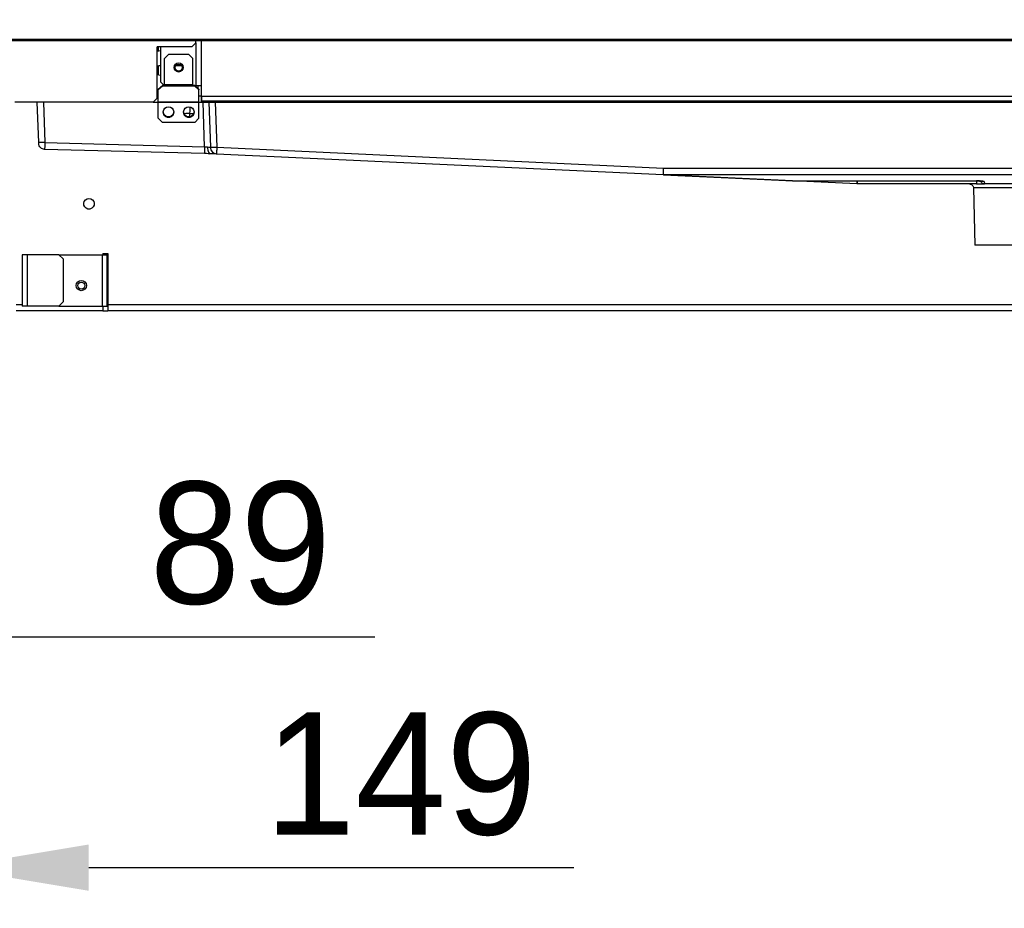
# Model space of a CAD drawing. Header units: millimetres. Extents: x 0 to 39025, y -31299 to 8400.
# Tile 40 of 206: x 14387 to 14871, y -29795 to -29359. Entities that reach past the tile are written whole.
import ezdxf

# ---------------------------------------------------------------- set-up
doc = ezdxf.new("R2010")
doc.units = ezdxf.units.MM
doc.header["$PDSIZE"] = -1
doc.layers.add('DIMENZIJE', color=4, linetype='Continuous')
doc.styles.add('SLDTEXTSTYLE6', font='txt')
doc.dimstyles.new('SLDDIMSTYLE0', dxfattribs={"dimtxt": 3, "dimasz": 3.414889, "dimexe": 0, "dimexo": 0.0625, "dimgap": 0.75, "dimtad": 1, "dimdec": 0, "dimlfac": 20, "dimrnd": 1e-09, "dimzin": 12, "dimdsep": 46, "dimtxsty": 'SLDTEXTSTYLE6', "dimsah": 1, "dimcen": 0.09, "dimadec": 0, "dimazin": 3, "dimtfac": 1, "dimtdec": 0, "dimtofl": 0, "dimtmove": 0, "dimatfit": 3, "dimfxl": 1, "dimfrac": 2, "dimtolj": 1, "dimtzin": 12, "dimarcsym": 0})

# ---------------------------------------------------------------- blocks, each defined once
blk = doc.blocks.new('*U96')
at = {"lineweight": 25}
for points in [[(179.2, 149.07), (179.2, 149.07), (1142.79, 149.07), (1142.79, 149.07)], [(179.2, 148.41), (179.2, 148.41), (1142.79, 148.41), (1142.79, 148.41)], [(268, 145.21), (268, 145.21), (270, 147.22), (270, 147.22)], [(270, 147.22), (270, 147.22), (270, 148.41), (270, 148.41)], [(270, 147.22), (270, 147.22), (270, 126.11), (270, 126.11)], [(272.5, 148.41), (272.5, 148.41), (272.5, 126.11), (272.5, 126.11)], [(268, 145.21), (268, 145.21), (251, 145.21), (251, 145.21)], [(251, 120.08), (251, 120.08), (251, 145.21), (251, 145.21)], [(252.5, 143.23), (252.5, 143.23), (251, 142.98), (251, 142.98)], [(251.38, 145.21), (251.38, 145.21), (251.38, 143.04), (251.38, 143.04)], [(252.5, 145.21), (252.5, 145.21), (252.5, 128.12), (252.5, 128.12)], [(256.5, 141.51), (256.5, 141.51), (254.5, 139.5), (254.5, 139.5)], [(266.5, 141.51), (266.5, 141.51), (256.5, 141.51), (256.5, 141.51)], [(268.5, 139.5), (268.5, 139.5), (266.5, 141.51), (266.5, 141.51)], [(251.38, 135.87), (251.38, 135.87), (251.38, 131.43), (251.38, 131.43)], [(254.5, 126.58), (254.5, 126.58), (254.5, 139.5), (254.5, 139.5)], [(260.17, 136.11), (260.17, 136.11), (262.83, 136.11), (262.83, 136.11)], [(268.5, 126.58), (268.5, 126.58), (268.5, 139.5), (268.5, 139.5)], [(251.5, 124.42), (251.5, 124.42), (253.5, 126.3), (253.5, 126.3)], [(253.5, 125.93), (253.5, 125.93), (251.5, 124.06), (251.5, 124.06)], [(252.5, 128.12), (252.5, 128.12), (254.31, 126.3), (254.31, 126.3)], [(253.5, 126.3), (253.5, 126.3), (253.5, 125.93), (253.5, 125.93)], [(254.5, 126.3), (254.5, 126.3), (253.5, 126.3), (253.5, 126.3)], [(254.5, 125.93), (254.5, 125.93), (253.5, 125.93), (253.5, 125.93)], [(268.5, 126.58), (268.5, 126.58), (254.5, 126.58), (254.5, 126.58)], [(268.5, 125.93), (268.5, 125.93), (254.5, 125.93), (254.5, 125.93)], [(269.5, 126.3), (269.5, 126.3), (268.5, 126.3), (268.5, 126.3)], [(269.5, 125.93), (269.5, 125.93), (268.5, 125.93), (268.5, 125.93)], [(269.5, 125.93), (269.5, 125.93), (269.5, 126.3), (269.5, 126.3)], [(269.5, 126.3), (269.5, 126.3), (271.5, 124.42), (271.5, 124.42)], [(271.5, 124.06), (271.5, 124.06), (269.5, 125.93), (269.5, 125.93)], [(269.69, 126.11), (269.69, 126.11), (270, 126.11), (270, 126.11)], [(271, 126.11), (271, 126.11), (271, 124.89), (271, 124.89)], [(272.5, 126.11), (272.5, 126.11), (272.5, 121.08), (272.5, 121.08)], [(251, 124.32), (251, 124.32), (251.46, 124.23), (251.46, 124.23)], [(251.5, 124.06), (251.5, 124.06), (251.5, 124.42), (251.5, 124.42)], [(251.5, 118.13), (251.5, 118.13), (251.5, 124.06), (251.5, 124.06)], [(271.5, 124.42), (271.5, 124.42), (271.5, 124.06), (271.5, 124.06)], [(271.5, 118.13), (271.5, 118.13), (271.5, 124.06), (271.5, 124.06)], [(272.5, 121.08), (272.5, 121.08), (271.5, 121.08), (271.5, 121.08)], [(272.5, 121.08), (272.5, 121.08), (272.5, 118.07), (272.5, 118.07)], [(272.5, 121.08), (272.5, 121.08), (821.5, 121.08), (821.5, 121.08)], [(272.8, 121.08), (272.8, 121.08), (272.8, 118.57), (272.8, 118.57)], [(249, 118.07), (249, 118.07), (181, 118.07), (181, 118.07)], [(192.69, 98.25), (192.69, 98.25), (192, 118.07), (192, 118.07)], [(195, 118.07), (195, 118.07), (195.69, 98.25), (195.69, 98.25)], [(249, 118.07), (249, 118.07), (251, 120.08), (251, 120.08)], [(249, 118.07), (249, 118.07), (251.5, 118.07), (251.5, 118.07)], [(251.5, 120.08), (251.5, 120.08), (251, 120.08), (251, 120.08)], [(271.5, 118.13), (271.5, 118.13), (251.5, 118.13), (251.5, 118.13)], [(271.5, 117.87), (271.5, 117.87), (251.5, 117.87), (251.5, 117.87)], [(251.5, 110.13), (251.5, 110.13), (251.5, 117.87), (251.5, 117.87)], [(271.5, 118.07), (271.5, 118.07), (273.5, 118.07), (273.5, 118.07)], [(271.5, 110.13), (271.5, 110.13), (271.5, 117.87), (271.5, 117.87)], [(272.8, 120.08), (272.8, 120.08), (272.5, 120.08), (272.5, 120.08)], [(650.86, 118.09), (650.86, 118.09), (272.5, 118.09), (272.5, 118.09)], [(821.5, 118.57), (821.5, 118.57), (272.8, 118.57), (272.8, 118.57)], [(274.26, 96.19), (274.26, 96.19), (273.5, 118.07), (273.5, 118.07)], [(277.27, 95.92), (277.27, 95.92), (276.5, 118.07), (276.5, 118.07)], [(279.51, 118.07), (279.51, 118.07), (280.27, 95.96), (280.27, 95.96)], [(279.51, 118.07), (279.51, 118.07), (821.5, 118.07), (821.5, 118.07)], [(358.79, 118.09), (358.79, 118.09), (358.9, 118.09), (358.9, 118.09)], [(358.79, 118.09), (358.79, 118.09), (358.79, 118.09), (358.79, 118.09)], [(359.01, 118.07), (359.01, 118.07), (359.02, 118.08), (359.02, 118.08)], [(359.02, 118.07), (359.02, 118.07), (359.02, 118.08), (359.02, 118.08)], [(359.34, 118.07), (359.34, 118.07), (359.02, 118.08), (359.02, 118.08)], [(650.86, 118.09), (650.86, 118.09), (651.24, 118.07), (651.24, 118.07)], [(650.87, 118.07), (650.87, 118.07), (650.86, 118.09), (650.86, 118.09)], [(266.91, 112.47), (266.91, 112.47), (266.76, 110.82), (266.76, 110.82)], [(266.91, 112.47), (266.91, 112.47), (268.92, 112.47), (268.92, 112.47)], [(251.5, 110.13), (251.5, 110.13), (253.5, 108.13), (253.5, 108.13)], [(269.5, 108.13), (269.5, 108.13), (253.5, 108.13), (253.5, 108.13)], [(269.5, 108.13), (269.5, 108.13), (271.5, 110.13), (271.5, 110.13)], [(195.69, 98.25), (195.69, 98.25), (274.26, 96.19), (274.26, 96.19)], [(274.17, 92.79), (274.17, 92.79), (195.62, 94.86), (195.62, 94.86)], [(499.76, 82.32), (499.76, 82.32), (280.11, 92.57), (280.11, 92.57)], [(280.27, 95.96), (280.27, 95.96), (499.92, 85.7), (499.92, 85.7)], [(563.23, 79.35), (563.23, 79.35), (499.76, 82.32), (499.76, 82.32)], [(499.92, 85.7), (499.92, 85.7), (847.77, 85.7), (847.77, 85.7)], [(847.77, 82.32), (847.77, 82.32), (499.92, 82.32), (499.92, 82.32)], [(499.92, 82.32), (499.92, 82.32), (563.64, 79.35), (563.64, 79.35)], [(594.92, 77.87), (594.92, 77.87), (563.23, 79.35), (563.23, 79.35)], [(563.64, 79.35), (563.64, 79.35), (653.68, 79.35), (653.68, 79.35)], [(563.64, 79.35), (563.64, 79.35), (563.64, 79.34), (563.64, 79.34)], [(563.64, 79.34), (563.64, 79.34), (653.68, 79.34), (653.68, 79.34)], [(653.75, 77.86), (653.75, 77.86), (595.08, 77.86), (595.08, 77.86)], [(653.68, 79.35), (653.68, 79.35), (653.68, 79.34), (653.68, 79.34)], [(657.58, 79), (657.58, 79), (657.74, 77.86), (657.74, 77.86)], [(682.26, 77.86), (682.26, 77.86), (657.74, 77.86), (657.74, 77.86)], [(652.25, 75.91), (652.25, 75.91), (652.99, 47.71), (652.99, 47.71)], [(224.15, 43.69), (224.15, 43.69), (226.65, 43.69), (226.65, 43.69)], [(224.15, 43.69), (224.15, 43.69), (224.15, 42.99), (224.15, 42.99)], [(224.65, 42.99), (224.65, 42.99), (224.65, 43.69), (224.65, 43.69)], [(226.15, 43.69), (226.15, 43.69), (226.15, 42.99), (226.15, 42.99)], [(226.65, 43.69), (226.65, 43.69), (226.65, 18.36), (226.65, 18.36)], [(184.65, 42.99), (184.65, 42.99), (184.65, 17.86), (184.65, 17.86)], [(186.95, 42.99), (186.95, 42.99), (186.95, 17.86), (186.95, 17.86)], [(202.65, 42.99), (202.65, 42.99), (186.95, 42.99), (186.95, 42.99)], [(204.65, 40.98), (204.65, 40.98), (202.65, 42.99), (202.65, 42.99)], [(202.65, 42.99), (202.65, 42.99), (223.85, 42.99), (223.85, 42.99)], [(204.65, 40.98), (204.65, 40.98), (204.65, 19.87), (204.65, 19.87)], [(223.85, 42.99), (223.85, 42.99), (223.85, 17.86), (223.85, 17.86)], [(226.15, 42.99), (226.15, 42.99), (226.15, 17.86), (226.15, 17.86)], [(226.15, 37.66), (226.15, 37.66), (226.65, 37.66), (226.65, 37.66)], [(226.15, 37.66), (226.15, 37.66), (226.65, 37.66), (226.65, 37.66)], [(202.65, 17.86), (202.65, 17.86), (204.65, 19.87), (204.65, 19.87)], [(184.65, 18.36), (184.65, 18.36), (181.65, 18.36), (181.65, 18.36)], [(224.15, 15.55), (224.15, 15.55), (181.65, 15.55), (181.65, 15.55)], [(202.65, 17.86), (202.65, 17.86), (186.95, 17.86), (186.95, 17.86)], [(202.65, 17.86), (202.65, 17.86), (223.85, 17.86), (223.85, 17.86)], [(226.65, 17.56), (226.65, 17.56), (224.15, 17.56), (224.15, 17.56)], [(224.15, 15.55), (224.15, 15.55), (226.65, 15.55), (226.65, 15.55)], [(224.65, 17.56), (224.65, 17.56), (224.65, 17.86), (224.65, 17.86)], [(226.15, 17.86), (226.15, 17.86), (226.15, 17.56), (226.15, 17.56)], [(1105.6, 18.36), (1105.6, 18.36), (226.65, 18.36), (226.65, 18.36)], [(1105.64, 15.55), (1105.64, 15.55), (226.65, 15.55), (226.65, 15.55)]]:
    blk.add_open_spline(points, degree=3, dxfattribs=at)
for points, knots in [([(251, 135.77), (251, 135.77), (251.98, 136.02), (251.98, 136.02), (251.98, 136.02), (252.5, 136.1), (252.5, 136.1)], [0, 0, 0, 0, 1, 1, 1, 2, 2, 2, 2]), ([(261.5, 137.42), (261.5, 137.42), (260.64, 137.25), (260.64, 137.25), (260.64, 137.25), (259.91, 136.76), (259.91, 136.76), (259.91, 136.76), (259.42, 136.02), (259.42, 136.02), (259.42, 136.02), (259.25, 135.16), (259.25, 135.16), (259.25, 135.16), (259.42, 134.3), (259.42, 134.3), (259.42, 134.3), (259.91, 133.56), (259.91, 133.56), (259.91, 133.56), (260.64, 133.07), (260.64, 133.07), (260.64, 133.07), (261.5, 132.9), (261.5, 132.9), (261.5, 132.9), (262.36, 133.07), (262.36, 133.07), (262.36, 133.07), (263.09, 133.56), (263.09, 133.56), (263.09, 133.56), (263.58, 134.3), (263.58, 134.3), (263.58, 134.3), (263.75, 135.16), (263.75, 135.16), (263.75, 135.16), (263.58, 136.02), (263.58, 136.02), (263.58, 136.02), (263.09, 136.76), (263.09, 136.76), (263.09, 136.76), (262.36, 137.25), (262.36, 137.25), (262.36, 137.25), (261.5, 137.42), (261.5, 137.42)], [0, 0, 0, 0, 1, 1, 1, 2, 2, 2, 3, 3, 3, 4, 4, 4, 5, 5, 5, 6, 6, 6, 7, 7, 7, 8, 8, 8, 9, 9, 9, 10, 10, 10, 11, 11, 11, 12, 12, 12, 13, 13, 13, 14, 14, 14, 15, 15, 15, 16, 16, 16, 16]), ([(263.2, 135.05), (263.2, 135.05), (263.07, 135.7), (263.07, 135.7), (263.07, 135.7), (262.7, 136.25), (262.7, 136.25), (262.7, 136.25), (262.15, 136.63), (262.15, 136.63), (262.15, 136.63), (261.5, 136.76), (261.5, 136.76), (261.5, 136.76), (260.85, 136.63), (260.85, 136.63), (260.85, 136.63), (260.3, 136.25), (260.3, 136.25), (260.3, 136.25), (259.93, 135.7), (259.93, 135.7), (259.93, 135.7), (259.8, 135.05), (259.8, 135.05), (259.8, 135.05), (259.93, 134.39), (259.93, 134.39), (259.93, 134.39), (260.3, 133.84), (260.3, 133.84), (260.3, 133.84), (260.85, 133.47), (260.85, 133.47), (260.85, 133.47), (261.5, 133.34), (261.5, 133.34), (261.5, 133.34), (262.15, 133.47), (262.15, 133.47), (262.15, 133.47), (262.7, 133.84), (262.7, 133.84), (262.7, 133.84), (263.07, 134.39), (263.07, 134.39), (263.07, 134.39), (263.2, 135.05), (263.2, 135.05)], [0, 0, 0, 0, 1, 1, 1, 2, 2, 2, 3, 3, 3, 4, 4, 4, 5, 5, 5, 6, 6, 6, 7, 7, 7, 8, 8, 8, 9, 9, 9, 10, 10, 10, 11, 11, 11, 12, 12, 12, 13, 13, 13, 14, 14, 14, 15, 15, 15, 16, 16, 16, 16]), ([(252.5, 131.2), (252.5, 131.2), (251.79, 131.32), (251.79, 131.32), (251.79, 131.32), (251, 131.53), (251, 131.53)], [0, 0, 0, 0, 1, 1, 1, 2, 2, 2, 2]), ([(254.5, 125.93), (254.5, 125.93), (254.5, 126.01), (254.5, 126.01), (254.5, 126.01), (254.5, 126.09), (254.5, 126.09), (254.5, 126.09), (254.5, 126.17), (254.5, 126.17), (254.5, 126.17), (254.5, 126.25), (254.5, 126.25), (254.5, 126.25), (254.5, 126.34), (254.5, 126.34), (254.5, 126.34), (254.5, 126.42), (254.5, 126.42), (254.5, 126.42), (254.5, 126.5), (254.5, 126.5), (254.5, 126.5), (254.5, 126.58), (254.5, 126.58)], [0, 0, 0, 0, 1, 1, 1, 2, 2, 2, 3, 3, 3, 4, 4, 4, 5, 5, 5, 6, 6, 6, 7, 7, 7, 8, 8, 8, 8]), ([(268.5, 125.93), (268.5, 125.93), (268.5, 126.01), (268.5, 126.01), (268.5, 126.01), (268.5, 126.09), (268.5, 126.09), (268.5, 126.09), (268.5, 126.17), (268.5, 126.17), (268.5, 126.17), (268.5, 126.25), (268.5, 126.25), (268.5, 126.25), (268.5, 126.34), (268.5, 126.34), (268.5, 126.34), (268.5, 126.42), (268.5, 126.42), (268.5, 126.42), (268.5, 126.5), (268.5, 126.5), (268.5, 126.5), (268.5, 126.58), (268.5, 126.58)], [0, 0, 0, 0, 1, 1, 1, 2, 2, 2, 3, 3, 3, 4, 4, 4, 5, 5, 5, 6, 6, 6, 7, 7, 7, 8, 8, 8, 8]), ([(272.5, 126.11), (272.5, 126.11), (272.45, 126.11), (272.45, 126.11), (272.45, 126.11), (272.31, 126.11), (272.31, 126.11), (272.31, 126.11), (272.08, 126.11), (272.08, 126.11), (272.08, 126.11), (271.76, 126.11), (271.76, 126.11), (271.76, 126.11), (271.39, 126.11), (271.39, 126.11), (271.39, 126.11), (270.95, 126.11), (270.95, 126.11), (270.95, 126.11), (270.48, 126.11), (270.48, 126.11), (270.48, 126.11), (270, 126.11), (270, 126.11)], [0, 0, 0, 0, 1, 1, 1, 2, 2, 2, 3, 3, 3, 4, 4, 4, 5, 5, 5, 6, 6, 6, 7, 7, 7, 8, 8, 8, 8]), ([(251.5, 117.87), (251.5, 117.87), (251.5, 117.9), (251.5, 117.9), (251.5, 117.9), (251.5, 117.94), (251.5, 117.94), (251.5, 117.94), (251.5, 117.97), (251.5, 117.97), (251.5, 117.97), (251.5, 118), (251.5, 118), (251.5, 118), (251.5, 118.03), (251.5, 118.03), (251.5, 118.03), (251.5, 118.06), (251.5, 118.06), (251.5, 118.06), (251.5, 118.09), (251.5, 118.09), (251.5, 118.09), (251.5, 118.13), (251.5, 118.13)], [0, 0, 0, 0, 1, 1, 1, 2, 2, 2, 3, 3, 3, 4, 4, 4, 5, 5, 5, 6, 6, 6, 7, 7, 7, 8, 8, 8, 8]), ([(271.5, 117.87), (271.5, 117.87), (271.5, 117.9), (271.5, 117.9), (271.5, 117.9), (271.5, 117.94), (271.5, 117.94), (271.5, 117.94), (271.5, 117.97), (271.5, 117.97), (271.5, 117.97), (271.5, 118), (271.5, 118), (271.5, 118), (271.5, 118.03), (271.5, 118.03), (271.5, 118.03), (271.5, 118.06), (271.5, 118.06), (271.5, 118.06), (271.5, 118.09), (271.5, 118.09), (271.5, 118.09), (271.5, 118.13), (271.5, 118.13)], [0, 0, 0, 0, 1, 1, 1, 2, 2, 2, 3, 3, 3, 4, 4, 4, 5, 5, 5, 6, 6, 6, 7, 7, 7, 8, 8, 8, 8]), ([(273.5, 118.07), (273.5, 118.07), (274.22, 118.07), (274.22, 118.07), (274.22, 118.07), (274.9, 118.07), (274.9, 118.07), (274.9, 118.07), (275.53, 118.07), (275.53, 118.07), (275.53, 118.07), (276.07, 118.07), (276.07, 118.07), (276.07, 118.07), (276.5, 118.07), (276.5, 118.07)], [0, 0, 0, 0, 1, 1, 1, 2, 2, 2, 3, 3, 3, 4, 4, 4, 5, 5, 5, 5]), ([(276.5, 118.07), (276.5, 118.07), (276.93, 118.07), (276.93, 118.07), (276.93, 118.07), (277.47, 118.07), (277.47, 118.07), (277.47, 118.07), (278.1, 118.07), (278.1, 118.07), (278.1, 118.07), (278.79, 118.07), (278.79, 118.07), (278.79, 118.07), (279.51, 118.07), (279.51, 118.07)], [0, 0, 0, 0, 1, 1, 1, 2, 2, 2, 3, 3, 3, 4, 4, 4, 5, 5, 5, 5]), ([(259.1, 113.29), (259.1, 113.29), (259, 112.71), (259, 112.71), (259, 112.71), (258.57, 111.85), (258.57, 111.85), (258.57, 111.85), (257.87, 111.21), (257.87, 111.21), (257.87, 111.21), (256.97, 110.86), (256.97, 110.86), (256.97, 110.86), (256.02, 110.86), (256.02, 110.86), (256.02, 110.86), (255.13, 111.21), (255.13, 111.21), (255.13, 111.21), (254.42, 111.85), (254.42, 111.85), (254.42, 111.85), (254, 112.71), (254, 112.71), (254, 112.71), (253.9, 113.29), (253.9, 113.29)], [0, 0, 0, 0, 1, 1, 1, 2, 2, 2, 3, 3, 3, 4, 4, 4, 5, 5, 5, 6, 6, 6, 7, 7, 7, 8, 8, 8, 9, 9, 9, 9]), ([(259.1, 113.22), (259.1, 113.22), (259, 112.59), (259, 112.59), (259, 112.59), (258.57, 111.73), (258.57, 111.73), (258.57, 111.73), (257.87, 111.08), (257.87, 111.08), (257.87, 111.08), (256.97, 110.73), (256.97, 110.73), (256.97, 110.73), (256.02, 110.73), (256.02, 110.73), (256.02, 110.73), (255.13, 111.08), (255.13, 111.08), (255.13, 111.08), (254.42, 111.73), (254.42, 111.73), (254.42, 111.73), (254, 112.59), (254, 112.59), (254, 112.59), (253.9, 113.22), (253.9, 113.22)], [0, 0, 0, 0, 1, 1, 1, 2, 2, 2, 3, 3, 3, 4, 4, 4, 5, 5, 5, 6, 6, 6, 7, 7, 7, 8, 8, 8, 9, 9, 9, 9]), ([(253.9, 113.18), (253.9, 113.18), (254, 112.47), (254, 112.47), (254, 112.47), (254.42, 111.61), (254.42, 111.61), (254.42, 111.61), (255.13, 110.96), (255.13, 110.96), (255.13, 110.96), (256.02, 110.62), (256.02, 110.62), (256.02, 110.62), (256.97, 110.62), (256.97, 110.62), (256.97, 110.62), (257.87, 110.96), (257.87, 110.96), (257.87, 110.96), (258.57, 111.61), (258.57, 111.61), (258.57, 111.61), (259, 112.47), (259, 112.47), (259, 112.47), (259.1, 113.18), (259.1, 113.18)], [0, 0, 0, 0, 1, 1, 1, 2, 2, 2, 3, 3, 3, 4, 4, 4, 5, 5, 5, 6, 6, 6, 7, 7, 7, 8, 8, 8, 9, 9, 9, 9]), ([(256.5, 115.76), (256.5, 115.76), (255.56, 115.58), (255.56, 115.58), (255.56, 115.58), (254.75, 115.08), (254.75, 115.08), (254.75, 115.08), (254.17, 114.31), (254.17, 114.31), (254.17, 114.31), (253.91, 113.39), (253.91, 113.39), (253.91, 113.39), (254, 112.44), (254, 112.44), (254, 112.44), (254.42, 111.57), (254.42, 111.57), (254.42, 111.57), (255.13, 110.93), (255.13, 110.93), (255.13, 110.93), (256.02, 110.58), (256.02, 110.58), (256.02, 110.58), (256.97, 110.58), (256.97, 110.58), (256.97, 110.58), (257.87, 110.93), (257.87, 110.93), (257.87, 110.93), (258.57, 111.57), (258.57, 111.57), (258.57, 111.57), (259, 112.44), (259, 112.44), (259, 112.44), (259.09, 113.39), (259.09, 113.39), (259.09, 113.39), (258.83, 114.31), (258.83, 114.31), (258.83, 114.31), (258.25, 115.08), (258.25, 115.08), (258.25, 115.08), (257.44, 115.58), (257.44, 115.58), (257.44, 115.58), (256.5, 115.76), (256.5, 115.76)], [0, 0, 0, 0, 1, 1, 1, 2, 2, 2, 3, 3, 3, 4, 4, 4, 5, 5, 5, 6, 6, 6, 7, 7, 7, 8, 8, 8, 9, 9, 9, 10, 10, 10, 11, 11, 11, 12, 12, 12, 13, 13, 13, 14, 14, 14, 15, 15, 15, 16, 16, 16, 17, 17, 17, 17]), ([(269.1, 113.29), (269.1, 113.29), (269, 112.71), (269, 112.71), (269, 112.71), (268.57, 111.85), (268.57, 111.85), (268.57, 111.85), (267.87, 111.21), (267.87, 111.21), (267.87, 111.21), (266.98, 110.86), (266.98, 110.86), (266.98, 110.86), (266.02, 110.86), (266.02, 110.86), (266.02, 110.86), (265.13, 111.21), (265.13, 111.21), (265.13, 111.21), (264.42, 111.85), (264.42, 111.85), (264.42, 111.85), (264, 112.71), (264, 112.71), (264, 112.71), (263.9, 113.29), (263.9, 113.29)], [0, 0, 0, 0, 1, 1, 1, 2, 2, 2, 3, 3, 3, 4, 4, 4, 5, 5, 5, 6, 6, 6, 7, 7, 7, 8, 8, 8, 9, 9, 9, 9]), ([(269.1, 113.22), (269.1, 113.22), (269, 112.59), (269, 112.59), (269, 112.59), (268.57, 111.73), (268.57, 111.73), (268.57, 111.73), (267.87, 111.08), (267.87, 111.08), (267.87, 111.08), (266.98, 110.73), (266.98, 110.73), (266.98, 110.73), (266.02, 110.73), (266.02, 110.73), (266.02, 110.73), (265.13, 111.08), (265.13, 111.08), (265.13, 111.08), (264.42, 111.73), (264.42, 111.73), (264.42, 111.73), (264, 112.59), (264, 112.59), (264, 112.59), (263.9, 113.22), (263.9, 113.22)], [0, 0, 0, 0, 1, 1, 1, 2, 2, 2, 3, 3, 3, 4, 4, 4, 5, 5, 5, 6, 6, 6, 7, 7, 7, 8, 8, 8, 9, 9, 9, 9]), ([(263.9, 113.18), (263.9, 113.18), (264, 112.47), (264, 112.47), (264, 112.47), (264.42, 111.61), (264.42, 111.61), (264.42, 111.61), (265.13, 110.96), (265.13, 110.96), (265.13, 110.96), (266.02, 110.62), (266.02, 110.62), (266.02, 110.62), (266.98, 110.62), (266.98, 110.62), (266.98, 110.62), (267.87, 110.96), (267.87, 110.96), (267.87, 110.96), (268.57, 111.61), (268.57, 111.61), (268.57, 111.61), (269, 112.47), (269, 112.47), (269, 112.47), (269.1, 113.18), (269.1, 113.18)], [0, 0, 0, 0, 1, 1, 1, 2, 2, 2, 3, 3, 3, 4, 4, 4, 5, 5, 5, 6, 6, 6, 7, 7, 7, 8, 8, 8, 9, 9, 9, 9]), ([(266.5, 115.76), (266.5, 115.76), (265.56, 115.58), (265.56, 115.58), (265.56, 115.58), (264.75, 115.08), (264.75, 115.08), (264.75, 115.08), (264.17, 114.31), (264.17, 114.31), (264.17, 114.31), (263.91, 113.39), (263.91, 113.39), (263.91, 113.39), (264, 112.44), (264, 112.44), (264, 112.44), (264.42, 111.57), (264.42, 111.57), (264.42, 111.57), (265.13, 110.93), (265.13, 110.93), (265.13, 110.93), (266.02, 110.58), (266.02, 110.58), (266.02, 110.58), (266.98, 110.58), (266.98, 110.58), (266.98, 110.58), (267.87, 110.93), (267.87, 110.93), (267.87, 110.93), (268.57, 111.57), (268.57, 111.57), (268.57, 111.57), (269, 112.44), (269, 112.44), (269, 112.44), (269.09, 113.39), (269.09, 113.39), (269.09, 113.39), (268.83, 114.31), (268.83, 114.31), (268.83, 114.31), (268.25, 115.08), (268.25, 115.08), (268.25, 115.08), (267.44, 115.58), (267.44, 115.58), (267.44, 115.58), (266.5, 115.76), (266.5, 115.76)], [0, 0, 0, 0, 1, 1, 1, 2, 2, 2, 3, 3, 3, 4, 4, 4, 5, 5, 5, 6, 6, 6, 7, 7, 7, 8, 8, 8, 9, 9, 9, 10, 10, 10, 11, 11, 11, 12, 12, 12, 13, 13, 13, 14, 14, 14, 15, 15, 15, 16, 16, 16, 17, 17, 17, 17]), ([(266.91, 112.47), (266.91, 112.47), (266.24, 112.5), (266.24, 112.5), (266.24, 112.5), (265.59, 112.48), (265.59, 112.48), (265.59, 112.48), (265, 112.42), (265, 112.42), (265, 112.42), (264.48, 112.32), (264.48, 112.32), (264.48, 112.32), (264.19, 112.23), (264.19, 112.23)], [0, 0, 0, 0, 1, 1, 1, 2, 2, 2, 3, 3, 3, 4, 4, 4, 5, 5, 5, 5]), ([(267.07, 115.7), (267.07, 115.7), (267.04, 115.12), (267.04, 115.12), (267.04, 115.12), (266.98, 113.86), (266.98, 113.86), (266.98, 113.86), (266.91, 112.47), (266.91, 112.47)], [0, 0, 0, 0, 1, 1, 1, 2, 2, 2, 3, 3, 3, 3]), ([(195.69, 98.25), (195.69, 98.25), (195.1, 98.23), (195.1, 98.23), (195.1, 98.23), (194.54, 98.22), (194.54, 98.22), (194.54, 98.22), (194.02, 98.21), (194.02, 98.21), (194.02, 98.21), (193.56, 98.21), (193.56, 98.21), (193.56, 98.21), (193.19, 98.21), (193.19, 98.21), (193.19, 98.21), (192.92, 98.22), (192.92, 98.22), (192.92, 98.22), (192.74, 98.23), (192.74, 98.23), (192.74, 98.23), (192.69, 98.25), (192.69, 98.25)], [0, 0, 0, 0, 1, 1, 1, 2, 2, 2, 3, 3, 3, 4, 4, 4, 5, 5, 5, 6, 6, 6, 7, 7, 7, 8, 8, 8, 8]), ([(192.7, 97.77), (192.7, 97.77), (192.7, 97.78), (192.7, 97.78), (192.7, 97.78), (192.7, 97.8), (192.7, 97.8), (192.7, 97.8), (192.7, 97.85), (192.7, 97.85), (192.7, 97.85), (192.7, 97.91), (192.7, 97.91), (192.7, 97.91), (192.7, 97.98), (192.7, 97.98), (192.7, 97.98), (192.7, 98.06), (192.7, 98.06), (192.7, 98.06), (192.69, 98.15), (192.69, 98.15), (192.69, 98.15), (192.69, 98.25), (192.69, 98.25)], [0, 0, 0, 0, 1, 1, 1, 2, 2, 2, 3, 3, 3, 4, 4, 4, 5, 5, 5, 6, 6, 6, 7, 7, 7, 8, 8, 8, 8]), ([(195.62, 94.86), (195.62, 94.86), (195.06, 94.93), (195.06, 94.93), (195.06, 94.93), (194.52, 95.1), (194.52, 95.1), (194.52, 95.1), (194.03, 95.37), (194.03, 95.37), (194.03, 95.37), (193.59, 95.73), (193.59, 95.73), (193.59, 95.73), (193.23, 96.17), (193.23, 96.17), (193.23, 96.17), (192.96, 96.67), (192.96, 96.67), (192.96, 96.67), (192.78, 97.2), (192.78, 97.2), (192.78, 97.2), (192.7, 97.77), (192.7, 97.77)], [0, 0, 0, 0, 1, 1, 1, 2, 2, 2, 3, 3, 3, 4, 4, 4, 5, 5, 5, 6, 6, 6, 7, 7, 7, 8, 8, 8, 8]), ([(195.69, 98.25), (195.69, 98.25), (195.68, 97.59), (195.68, 97.59), (195.68, 97.59), (195.66, 96.94), (195.66, 96.94), (195.66, 96.94), (195.65, 96.36), (195.65, 96.36), (195.65, 96.36), (195.64, 95.85), (195.64, 95.85), (195.64, 95.85), (195.63, 95.43), (195.63, 95.43), (195.63, 95.43), (195.63, 95.11), (195.63, 95.11), (195.63, 95.11), (195.63, 94.92), (195.63, 94.92), (195.63, 94.92), (195.62, 94.86), (195.62, 94.86)], [0, 0, 0, 0, 1, 1, 1, 2, 2, 2, 3, 3, 3, 4, 4, 4, 5, 5, 5, 6, 6, 6, 7, 7, 7, 8, 8, 8, 8]), ([(274.26, 96.19), (274.26, 96.19), (274.25, 95.52), (274.25, 95.52), (274.25, 95.52), (274.23, 94.88), (274.23, 94.88), (274.23, 94.88), (274.21, 94.29), (274.21, 94.29), (274.21, 94.29), (274.2, 93.78), (274.2, 93.78), (274.2, 93.78), (274.19, 93.36), (274.19, 93.36), (274.19, 93.36), (274.18, 93.05), (274.18, 93.05), (274.18, 93.05), (274.17, 92.86), (274.17, 92.86), (274.17, 92.86), (274.17, 92.79), (274.17, 92.79)], [0, 0, 0, 0, 1, 1, 1, 2, 2, 2, 3, 3, 3, 4, 4, 4, 5, 5, 5, 6, 6, 6, 7, 7, 7, 8, 8, 8, 8]), ([(277, 92.71), (277, 92.71), (276.09, 92.74), (276.09, 92.74), (276.09, 92.74), (275.14, 92.77), (275.14, 92.77), (275.14, 92.77), (274.17, 92.79), (274.17, 92.79)], [0, 0, 0, 0, 1, 1, 1, 2, 2, 2, 3, 3, 3, 3]), ([(274.26, 96.19), (274.26, 96.19), (274.75, 96.14), (274.75, 96.14), (274.75, 96.14), (275.24, 96.1), (275.24, 96.1), (275.24, 96.1), (275.7, 96.07), (275.7, 96.07)], [0, 0, 0, 0, 1, 1, 1, 2, 2, 2, 3, 3, 3, 3]), ([(275.7, 96.07), (275.7, 96.07), (276.31, 96), (276.31, 96), (276.31, 96), (276.84, 95.95), (276.84, 95.95), (276.84, 95.95), (277.27, 95.92), (277.27, 95.92)], [0, 0, 0, 0, 1, 1, 1, 2, 2, 2, 3, 3, 3, 3]), ([(275.7, 96.07), (275.7, 96.07), (275.7, 96.01), (275.7, 96.01), (275.7, 96.01), (275.71, 95.53), (275.71, 95.53), (275.71, 95.53), (275.85, 94.43), (275.85, 94.43), (275.85, 94.43), (276.13, 93.53), (276.13, 93.53), (276.13, 93.53), (276.53, 92.94), (276.53, 92.94), (276.53, 92.94), (276.99, 92.71), (276.99, 92.71)], [0, 0, 0, 0, 1, 1, 1, 2, 2, 2, 3, 3, 3, 4, 4, 4, 5, 5, 5, 6, 6, 6, 6]), ([(280.11, 92.57), (280.11, 92.57), (279.27, 92.61), (279.27, 92.61), (279.27, 92.61), (278.21, 92.66), (278.21, 92.66), (278.21, 92.66), (276.99, 92.71), (276.99, 92.71)], [0, 0, 0, 0, 1, 1, 1, 2, 2, 2, 3, 3, 3, 3]), ([(277.27, 95.92), (277.27, 95.92), (277.53, 95.91), (277.53, 95.91), (277.53, 95.91), (277.83, 95.91), (277.83, 95.91), (277.83, 95.91), (278.17, 95.92), (278.17, 95.92), (278.17, 95.92), (278.55, 95.92), (278.55, 95.92), (278.55, 95.92), (278.96, 95.93), (278.96, 95.93), (278.96, 95.93), (279.38, 95.94), (279.38, 95.94), (279.38, 95.94), (279.82, 95.95), (279.82, 95.95), (279.82, 95.95), (280.27, 95.96), (280.27, 95.96)], [0, 0, 0, 0, 1, 1, 1, 2, 2, 2, 3, 3, 3, 4, 4, 4, 5, 5, 5, 6, 6, 6, 7, 7, 7, 8, 8, 8, 8]), ([(280.11, 92.57), (280.11, 92.57), (279.56, 92.66), (279.56, 92.66), (279.56, 92.66), (279.03, 92.86), (279.03, 92.86), (279.03, 92.86), (278.55, 93.18), (278.55, 93.18), (278.55, 93.18), (278.13, 93.59), (278.13, 93.59), (278.13, 93.59), (277.78, 94.09), (277.78, 94.09), (277.78, 94.09), (277.51, 94.66), (277.51, 94.66), (277.51, 94.66), (277.34, 95.27), (277.34, 95.27), (277.34, 95.27), (277.27, 95.92), (277.27, 95.92)], [0, 0, 0, 0, 1, 1, 1, 2, 2, 2, 3, 3, 3, 4, 4, 4, 5, 5, 5, 6, 6, 6, 7, 7, 7, 8, 8, 8, 8]), ([(280.27, 95.96), (280.27, 95.96), (280.24, 95.29), (280.24, 95.29), (280.24, 95.29), (280.21, 94.66), (280.21, 94.66), (280.21, 94.66), (280.18, 94.07), (280.18, 94.07), (280.18, 94.07), (280.16, 93.56), (280.16, 93.56), (280.16, 93.56), (280.14, 93.14), (280.14, 93.14), (280.14, 93.14), (280.12, 92.83), (280.12, 92.83), (280.12, 92.83), (280.11, 92.63), (280.11, 92.63), (280.11, 92.63), (280.11, 92.57), (280.11, 92.57)], [0, 0, 0, 0, 1, 1, 1, 2, 2, 2, 3, 3, 3, 4, 4, 4, 5, 5, 5, 6, 6, 6, 7, 7, 7, 8, 8, 8, 8]), ([(499.76, 82.32), (499.76, 82.32), (499.77, 82.38), (499.77, 82.38), (499.77, 82.38), (499.78, 82.57), (499.78, 82.57), (499.78, 82.57), (499.79, 82.88), (499.79, 82.88), (499.79, 82.88), (499.81, 83.3), (499.81, 83.3), (499.81, 83.3), (499.83, 83.81), (499.83, 83.81), (499.83, 83.81), (499.87, 84.4), (499.87, 84.4), (499.87, 84.4), (499.89, 85.04), (499.89, 85.04), (499.89, 85.04), (499.92, 85.7), (499.92, 85.7)], [0, 0, 0, 0, 1, 1, 1, 2, 2, 2, 3, 3, 3, 4, 4, 4, 5, 5, 5, 6, 6, 6, 7, 7, 7, 8, 8, 8, 8]), ([(499.92, 82.32), (499.92, 82.32), (499.9, 82.32), (499.9, 82.32), (499.9, 82.32), (499.88, 82.32), (499.88, 82.32), (499.88, 82.32), (499.87, 82.32), (499.87, 82.32), (499.87, 82.32), (499.85, 82.32), (499.85, 82.32), (499.85, 82.32), (499.82, 82.32), (499.82, 82.32), (499.82, 82.32), (499.8, 82.31), (499.8, 82.31), (499.8, 82.31), (499.78, 82.31), (499.78, 82.31), (499.78, 82.31), (499.76, 82.32), (499.76, 82.32)], [0, 0, 0, 0, 1, 1, 1, 2, 2, 2, 3, 3, 3, 4, 4, 4, 5, 5, 5, 6, 6, 6, 7, 7, 7, 8, 8, 8, 8]), ([(499.92, 82.32), (499.92, 82.32), (499.92, 82.44), (499.92, 82.44), (499.92, 82.44), (499.92, 82.66), (499.92, 82.66), (499.92, 82.66), (499.92, 82.99), (499.92, 82.99), (499.92, 82.99), (499.92, 83.41), (499.92, 83.41), (499.92, 83.41), (499.92, 83.91), (499.92, 83.91), (499.92, 83.91), (499.92, 84.47), (499.92, 84.47), (499.92, 84.47), (499.92, 85.08), (499.92, 85.08), (499.92, 85.08), (499.92, 85.7), (499.92, 85.7)], [0, 0, 0, 0, 1, 1, 1, 2, 2, 2, 3, 3, 3, 4, 4, 4, 5, 5, 5, 6, 6, 6, 7, 7, 7, 8, 8, 8, 8]), ([(563.23, 79.35), (563.23, 79.35), (563.37, 79.35), (563.37, 79.35), (563.37, 79.35), (563.5, 79.34), (563.5, 79.34), (563.5, 79.34), (563.64, 79.35), (563.64, 79.35)], [0, 0, 0, 0, 1, 1, 1, 2, 2, 2, 3, 3, 3, 3]), ([(594.99, 79.34), (594.99, 79.34), (594.99, 79.34), (594.99, 79.34), (594.99, 79.34), (594.97, 78.99), (594.97, 78.99), (594.97, 78.99), (594.96, 78.67), (594.96, 78.67), (594.96, 78.67), (594.95, 78.4), (594.95, 78.4), (594.95, 78.4), (594.94, 78.17), (594.94, 78.17), (594.94, 78.17), (594.93, 78.01), (594.93, 78.01), (594.93, 78.01), (594.92, 77.91), (594.92, 77.91), (594.92, 77.91), (594.92, 77.87), (594.92, 77.87)], [0, 0, 0, 0, 1, 1, 1, 2, 2, 2, 3, 3, 3, 4, 4, 4, 5, 5, 5, 6, 6, 6, 7, 7, 7, 8, 8, 8, 8]), ([(595.08, 77.86), (595.08, 77.86), (595, 77.87), (595, 77.87), (595, 77.87), (594.92, 77.87), (594.92, 77.87)], [0, 0, 0, 0, 1, 1, 1, 2, 2, 2, 2]), ([(595.08, 79.34), (595.08, 79.34), (595.08, 79.34), (595.08, 79.34), (595.08, 79.34), (595.08, 78.99), (595.08, 78.99), (595.08, 78.99), (595.08, 78.67), (595.08, 78.67), (595.08, 78.67), (595.08, 78.4), (595.08, 78.4), (595.08, 78.4), (595.08, 78.17), (595.08, 78.17), (595.08, 78.17), (595.08, 78), (595.08, 78), (595.08, 78), (595.08, 77.9), (595.08, 77.9), (595.08, 77.9), (595.08, 77.86), (595.08, 77.86)], [0, 0, 0, 0, 1, 1, 1, 2, 2, 2, 3, 3, 3, 4, 4, 4, 5, 5, 5, 6, 6, 6, 7, 7, 7, 8, 8, 8, 8]), ([(650.25, 77.86), (650.25, 77.86), (650.63, 77.83), (650.63, 77.83), (650.63, 77.83), (651, 77.72), (651, 77.72), (651, 77.72), (651.35, 77.54), (651.35, 77.54), (651.35, 77.54), (651.65, 77.3), (651.65, 77.3), (651.65, 77.3), (651.9, 77), (651.9, 77), (651.9, 77), (652.08, 76.66), (652.08, 76.66), (652.08, 76.66), (652.2, 76.3), (652.2, 76.3), (652.2, 76.3), (652.25, 75.91), (652.25, 75.91)], [0, 0, 0, 0, 1, 1, 1, 2, 2, 2, 3, 3, 3, 4, 4, 4, 5, 5, 5, 6, 6, 6, 7, 7, 7, 8, 8, 8, 8]), ([(657.58, 79), (657.58, 79), (657.49, 79.07), (657.49, 79.07), (657.49, 79.07), (657.27, 79.14), (657.27, 79.14), (657.27, 79.14), (656.91, 79.19), (656.91, 79.19), (656.91, 79.19), (656.43, 79.25), (656.43, 79.25), (656.43, 79.25), (655.84, 79.29), (655.84, 79.29), (655.84, 79.29), (655.17, 79.32), (655.17, 79.32), (655.17, 79.32), (654.45, 79.34), (654.45, 79.34), (654.45, 79.34), (653.68, 79.35), (653.68, 79.35)], [0, 0, 0, 0, 1, 1, 1, 2, 2, 2, 3, 3, 3, 4, 4, 4, 5, 5, 5, 6, 6, 6, 7, 7, 7, 8, 8, 8, 8]), ([(653.68, 79.34), (653.68, 79.34), (654.23, 79.34), (654.23, 79.34), (654.23, 79.34), (655.23, 79.31), (655.23, 79.31), (655.23, 79.31), (656.08, 79.26), (656.08, 79.26), (656.08, 79.26), (656.61, 79.21), (656.61, 79.21), (656.61, 79.21), (656.84, 79.17), (656.84, 79.17), (656.84, 79.17), (656.85, 79.17), (656.85, 79.17)], [0, 0, 0, 0, 1, 1, 1, 2, 2, 2, 3, 3, 3, 4, 4, 4, 5, 5, 5, 6, 6, 6, 6]), ([(653.75, 79.33), (653.75, 79.33), (653.75, 78.99), (653.75, 78.99), (653.75, 78.99), (653.75, 78.67), (653.75, 78.67), (653.75, 78.67), (653.75, 78.4), (653.75, 78.4), (653.75, 78.4), (653.75, 78.17), (653.75, 78.17), (653.75, 78.17), (653.75, 78), (653.75, 78), (653.75, 78), (653.75, 77.9), (653.75, 77.9), (653.75, 77.9), (653.75, 77.86), (653.75, 77.86)], [0, 0, 0, 0, 1, 1, 1, 2, 2, 2, 3, 3, 3, 4, 4, 4, 5, 5, 5, 6, 6, 6, 7, 7, 7, 7]), ([(653.75, 77.86), (653.75, 77.86), (654.53, 77.86), (654.53, 77.86), (654.53, 77.86), (655.28, 77.86), (655.28, 77.86), (655.28, 77.86), (655.97, 77.86), (655.97, 77.86), (655.97, 77.86), (656.57, 77.86), (656.57, 77.86), (656.57, 77.86), (657.07, 77.86), (657.07, 77.86), (657.07, 77.86), (657.44, 77.86), (657.44, 77.86), (657.44, 77.86), (657.66, 77.86), (657.66, 77.86), (657.66, 77.86), (657.74, 77.86), (657.74, 77.86)], [0, 0, 0, 0, 1, 1, 1, 2, 2, 2, 3, 3, 3, 4, 4, 4, 5, 5, 5, 6, 6, 6, 7, 7, 7, 8, 8, 8, 8]), ([(657.74, 77.86), (657.74, 77.86), (657.38, 77.9), (657.38, 77.9), (657.38, 77.9), (657.03, 77.99), (657.03, 77.99), (657.03, 77.99), (656.72, 78.15), (656.72, 78.15), (656.72, 78.15), (656.43, 78.36), (656.43, 78.36), (656.43, 78.36), (656.18, 78.62), (656.18, 78.62), (656.18, 78.62), (655.98, 78.92), (655.98, 78.92), (655.98, 78.92), (655.84, 79.25), (655.84, 79.25), (655.84, 79.25), (655.75, 79.6), (655.75, 79.6)], [0, 0, 0, 0, 1, 1, 1, 2, 2, 2, 3, 3, 3, 4, 4, 4, 5, 5, 5, 6, 6, 6, 7, 7, 7, 8, 8, 8, 8]), ([(657.58, 79), (657.58, 79), (657.22, 79.03), (657.22, 79.03), (657.22, 79.03), (656.92, 79.11), (656.92, 79.11)], [0, 0, 0, 0, 1, 1, 1, 2, 2, 2, 2]), ([(687.75, 75.91), (687.75, 75.91), (687.57, 75.91), (687.57, 75.91), (687.57, 75.91), (687.03, 75.91), (687.03, 75.91), (687.03, 75.91), (686.14, 75.91), (686.14, 75.91), (686.14, 75.91), (684.93, 75.91), (684.93, 75.91), (684.93, 75.91), (683.41, 75.91), (683.41, 75.91), (683.41, 75.91), (681.62, 75.91), (681.62, 75.91), (681.62, 75.91), (679.59, 75.91), (679.59, 75.91), (679.59, 75.91), (677.37, 75.91), (677.37, 75.91), (677.37, 75.91), (675, 75.91), (675, 75.91), (675, 75.91), (672.52, 75.91), (672.52, 75.91), (672.52, 75.91), (670, 75.91), (670, 75.91), (670, 75.91), (667.47, 75.91), (667.47, 75.91), (667.47, 75.91), (665, 75.91), (665, 75.91), (665, 75.91), (662.63, 75.91), (662.63, 75.91), (662.63, 75.91), (660.4, 75.91), (660.4, 75.91), (660.4, 75.91), (658.37, 75.91), (658.37, 75.91), (658.37, 75.91), (656.58, 75.91), (656.58, 75.91), (656.58, 75.91), (655.07, 75.91), (655.07, 75.91), (655.07, 75.91), (653.85, 75.91), (653.85, 75.91), (653.85, 75.91), (652.97, 75.91), (652.97, 75.91), (652.97, 75.91), (652.43, 75.91), (652.43, 75.91), (652.43, 75.91), (652.25, 75.91), (652.25, 75.91)], [0, 0, 0, 0, 1, 1, 1, 2, 2, 2, 3, 3, 3, 4, 4, 4, 5, 5, 5, 6, 6, 6, 7, 7, 7, 8, 8, 8, 9, 9, 9, 10, 10, 10, 11, 11, 11, 12, 12, 12, 13, 13, 13, 14, 14, 14, 15, 15, 15, 16, 16, 16, 17, 17, 17, 18, 18, 18, 19, 19, 19, 20, 20, 20, 21, 21, 21, 22, 22, 22, 22]), ([(217.4, 70.73), (217.4, 70.73), (216.46, 70.56), (216.46, 70.56), (216.46, 70.56), (215.65, 70.05), (215.65, 70.05), (215.65, 70.05), (215.07, 69.28), (215.07, 69.28), (215.07, 69.28), (214.81, 68.36), (214.81, 68.36), (214.81, 68.36), (214.9, 67.4), (214.9, 67.4), (214.9, 67.4), (215.32, 66.54), (215.32, 66.54), (215.32, 66.54), (216.03, 65.9), (216.03, 65.9), (216.03, 65.9), (216.92, 65.55), (216.92, 65.55), (216.92, 65.55), (217.87, 65.55), (217.87, 65.55), (217.87, 65.55), (218.77, 65.9), (218.77, 65.9), (218.77, 65.9), (219.47, 66.54), (219.47, 66.54), (219.47, 66.54), (219.9, 67.4), (219.9, 67.4), (219.9, 67.4), (219.99, 68.36), (219.99, 68.36), (219.99, 68.36), (219.73, 69.28), (219.73, 69.28), (219.73, 69.28), (219.15, 70.05), (219.15, 70.05), (219.15, 70.05), (218.34, 70.56), (218.34, 70.56), (218.34, 70.56), (217.4, 70.73), (217.4, 70.73)], [0, 0, 0, 0, 1, 1, 1, 2, 2, 2, 3, 3, 3, 4, 4, 4, 5, 5, 5, 6, 6, 6, 7, 7, 7, 8, 8, 8, 9, 9, 9, 10, 10, 10, 11, 11, 11, 12, 12, 12, 13, 13, 13, 14, 14, 14, 15, 15, 15, 16, 16, 16, 17, 17, 17, 17]), ([(687.01, 47.71), (687.01, 47.71), (686.83, 47.71), (686.83, 47.71), (686.83, 47.71), (686.29, 47.71), (686.29, 47.71), (686.29, 47.71), (685.4, 47.71), (685.4, 47.71), (685.4, 47.71), (684.19, 47.71), (684.19, 47.71), (684.19, 47.71), (682.67, 47.71), (682.67, 47.71), (682.67, 47.71), (680.88, 47.71), (680.88, 47.71), (680.88, 47.71), (678.86, 47.71), (678.86, 47.71), (678.86, 47.71), (676.65, 47.71), (676.65, 47.71), (676.65, 47.71), (674.3, 47.71), (674.3, 47.71), (674.3, 47.71), (671.86, 47.71), (671.86, 47.71), (671.86, 47.71), (669.37, 47.71), (669.37, 47.71), (669.37, 47.71), (666.91, 47.71), (666.91, 47.71), (666.91, 47.71), (664.51, 47.71), (664.51, 47.71), (664.51, 47.71), (662.22, 47.71), (662.22, 47.71), (662.22, 47.71), (660.1, 47.71), (660.1, 47.71), (660.1, 47.71), (658.19, 47.71), (658.19, 47.71), (658.19, 47.71), (656.53, 47.71), (656.53, 47.71), (656.53, 47.71), (655.16, 47.71), (655.16, 47.71), (655.16, 47.71), (654.11, 47.71), (654.11, 47.71), (654.11, 47.71), (653.39, 47.71), (653.39, 47.71), (653.39, 47.71), (653.03, 47.71), (653.03, 47.71), (653.03, 47.71), (652.99, 47.71), (652.99, 47.71)], [0, 0, 0, 0, 1, 1, 1, 2, 2, 2, 3, 3, 3, 4, 4, 4, 5, 5, 5, 6, 6, 6, 7, 7, 7, 8, 8, 8, 9, 9, 9, 10, 10, 10, 11, 11, 11, 12, 12, 12, 13, 13, 13, 14, 14, 14, 15, 15, 15, 16, 16, 16, 17, 17, 17, 18, 18, 18, 19, 19, 19, 20, 20, 20, 21, 21, 21, 22, 22, 22, 22]), ([(186.95, 42.99), (186.95, 42.99), (186.5, 42.99), (186.5, 42.99), (186.5, 42.99), (186.07, 42.99), (186.07, 42.99), (186.07, 42.99), (185.67, 42.99), (185.67, 42.99), (185.67, 42.99), (185.32, 42.99), (185.32, 42.99), (185.32, 42.99), (185.03, 42.99), (185.03, 42.99), (185.03, 42.99), (184.82, 42.99), (184.82, 42.99), (184.82, 42.99), (184.69, 42.99), (184.69, 42.99), (184.69, 42.99), (184.65, 42.99), (184.65, 42.99)], [0, 0, 0, 0, 1, 1, 1, 2, 2, 2, 3, 3, 3, 4, 4, 4, 5, 5, 5, 6, 6, 6, 7, 7, 7, 8, 8, 8, 8]), ([(223.85, 42.99), (223.85, 42.99), (224.3, 42.99), (224.3, 42.99), (224.3, 42.99), (224.73, 42.99), (224.73, 42.99), (224.73, 42.99), (225.13, 42.99), (225.13, 42.99), (225.13, 42.99), (225.47, 42.99), (225.47, 42.99), (225.47, 42.99), (225.76, 42.99), (225.76, 42.99), (225.76, 42.99), (225.98, 42.99), (225.98, 42.99), (225.98, 42.99), (226.1, 42.99), (226.1, 42.99), (226.1, 42.99), (226.15, 42.99), (226.15, 42.99)], [0, 0, 0, 0, 1, 1, 1, 2, 2, 2, 3, 3, 3, 4, 4, 4, 5, 5, 5, 6, 6, 6, 7, 7, 7, 8, 8, 8, 8]), ([(216.15, 27.91), (216.15, 27.91), (215.96, 28.87), (215.96, 28.87), (215.96, 28.87), (215.42, 29.69), (215.42, 29.69), (215.42, 29.69), (214.6, 30.23), (214.6, 30.23), (214.6, 30.23), (213.65, 30.43), (213.65, 30.43), (213.65, 30.43), (212.69, 30.23), (212.69, 30.23), (212.69, 30.23), (211.88, 29.69), (211.88, 29.69), (211.88, 29.69), (211.34, 28.87), (211.34, 28.87), (211.34, 28.87), (211.15, 27.91), (211.15, 27.91), (211.15, 27.91), (211.34, 26.95), (211.34, 26.95), (211.34, 26.95), (211.88, 26.13), (211.88, 26.13), (211.88, 26.13), (212.69, 25.59), (212.69, 25.59), (212.69, 25.59), (213.65, 25.4), (213.65, 25.4), (213.65, 25.4), (214.6, 25.59), (214.6, 25.59), (214.6, 25.59), (215.42, 26.13), (215.42, 26.13), (215.42, 26.13), (215.96, 26.95), (215.96, 26.95), (215.96, 26.95), (216.15, 27.91), (216.15, 27.91)], [0, 0, 0, 0, 1, 1, 1, 2, 2, 2, 3, 3, 3, 4, 4, 4, 5, 5, 5, 6, 6, 6, 7, 7, 7, 8, 8, 8, 9, 9, 9, 10, 10, 10, 11, 11, 11, 12, 12, 12, 13, 13, 13, 14, 14, 14, 15, 15, 15, 16, 16, 16, 16]), ([(213.65, 29.62), (213.65, 29.62), (213, 29.49), (213, 29.49), (213, 29.49), (212.44, 29.12), (212.44, 29.12), (212.44, 29.12), (212.08, 28.56), (212.08, 28.56), (212.08, 28.56), (211.95, 27.91), (211.95, 27.91), (211.95, 27.91), (212.08, 27.26), (212.08, 27.26), (212.08, 27.26), (212.44, 26.7), (212.44, 26.7), (212.44, 26.7), (213, 26.34), (213, 26.34), (213, 26.34), (213.65, 26.2), (213.65, 26.2), (213.65, 26.2), (214.3, 26.34), (214.3, 26.34), (214.3, 26.34), (214.85, 26.7), (214.85, 26.7), (214.85, 26.7), (215.22, 27.26), (215.22, 27.26), (215.22, 27.26), (215.35, 27.91), (215.35, 27.91), (215.35, 27.91), (215.22, 28.56), (215.22, 28.56), (215.22, 28.56), (214.85, 29.12), (214.85, 29.12), (214.85, 29.12), (214.3, 29.49), (214.3, 29.49), (214.3, 29.49), (213.65, 29.62), (213.65, 29.62)], [0, 0, 0, 0, 1, 1, 1, 2, 2, 2, 3, 3, 3, 4, 4, 4, 5, 5, 5, 6, 6, 6, 7, 7, 7, 8, 8, 8, 9, 9, 9, 10, 10, 10, 11, 11, 11, 12, 12, 12, 13, 13, 13, 14, 14, 14, 15, 15, 15, 16, 16, 16, 16]), ([(186.95, 17.86), (186.95, 17.86), (186.5, 17.86), (186.5, 17.86), (186.5, 17.86), (186.07, 17.86), (186.07, 17.86), (186.07, 17.86), (185.67, 17.86), (185.67, 17.86), (185.67, 17.86), (185.32, 17.86), (185.32, 17.86), (185.32, 17.86), (185.03, 17.86), (185.03, 17.86), (185.03, 17.86), (184.82, 17.86), (184.82, 17.86), (184.82, 17.86), (184.69, 17.86), (184.69, 17.86), (184.69, 17.86), (184.65, 17.86), (184.65, 17.86)], [0, 0, 0, 0, 1, 1, 1, 2, 2, 2, 3, 3, 3, 4, 4, 4, 5, 5, 5, 6, 6, 6, 7, 7, 7, 8, 8, 8, 8]), ([(223.85, 17.86), (223.85, 17.86), (224.3, 17.86), (224.3, 17.86), (224.3, 17.86), (224.73, 17.86), (224.73, 17.86), (224.73, 17.86), (225.13, 17.86), (225.13, 17.86), (225.13, 17.86), (225.47, 17.86), (225.47, 17.86), (225.47, 17.86), (225.76, 17.86), (225.76, 17.86), (225.76, 17.86), (225.98, 17.86), (225.98, 17.86), (225.98, 17.86), (226.1, 17.86), (226.1, 17.86), (226.1, 17.86), (226.15, 17.86), (226.15, 17.86)], [0, 0, 0, 0, 1, 1, 1, 2, 2, 2, 3, 3, 3, 4, 4, 4, 5, 5, 5, 6, 6, 6, 7, 7, 7, 8, 8, 8, 8]), ([(224.15, 17.86), (224.15, 17.86), (224.15, 17.82), (224.15, 17.82), (224.15, 17.82), (224.15, 17.29), (224.15, 17.29), (224.15, 17.29), (224.15, 16.8), (224.15, 16.8), (224.15, 16.8), (224.15, 16.37), (224.15, 16.37), (224.15, 16.37), (224.15, 16.02), (224.15, 16.02), (224.15, 16.02), (224.15, 15.76), (224.15, 15.76), (224.15, 15.76), (224.15, 15.6), (224.15, 15.6), (224.15, 15.6), (224.15, 15.55), (224.15, 15.55)], [0, 0, 0, 0, 1, 1, 1, 2, 2, 2, 3, 3, 3, 4, 4, 4, 5, 5, 5, 6, 6, 6, 7, 7, 7, 8, 8, 8, 8]), ([(226.65, 18.36), (226.65, 18.36), (226.65, 17.82), (226.65, 17.82), (226.65, 17.82), (226.65, 17.29), (226.65, 17.29), (226.65, 17.29), (226.65, 16.8), (226.65, 16.8), (226.65, 16.8), (226.65, 16.37), (226.65, 16.37), (226.65, 16.37), (226.65, 16.02), (226.65, 16.02), (226.65, 16.02), (226.65, 15.76), (226.65, 15.76), (226.65, 15.76), (226.65, 15.6), (226.65, 15.6), (226.65, 15.6), (226.65, 15.55), (226.65, 15.55)], [0, 0, 0, 0, 1, 1, 1, 2, 2, 2, 3, 3, 3, 4, 4, 4, 5, 5, 5, 6, 6, 6, 7, 7, 7, 8, 8, 8, 8])]:
    blk.add_open_spline(points, degree=3, knots=knots, dxfattribs=at)
blk = doc.blocks.new('*D185')
at = {"layer": 'Defpoints', "color": 0, "transparency": 16777216}
for p in [(14352.27, -29358.59), (14203.27, -29517.21), (14352.27, -29775.46)]:
    blk.add_point(p, dxfattribs=at)
at = {"layer": 'DIMENZIJE', "color": 0, "lineweight": -2, "transparency": 16777216}
for p, q in [((14352.27, -29359.84), (14352.27, -29795.46)), ((14203.27, -29518.46), (14203.27, -29795.46)), ((14134.98, -29775.46), (14066.68, -29775.46)), ((14203.27, -29775.46), (14352.27, -29775.46)), ((14420.57, -29775.46), (14659.01, -29775.46))]:
    blk.add_line(p, q, dxfattribs=at)
at = {"layer": 'DIMENZIJE', "color": 0, "transparency": 16777216}
for points in [[(14134.98, -29764.08), (14134.98, -29786.84), (14203.27, -29775.46)], [(14420.57, -29764.08), (14420.57, -29786.84), (14352.27, -29775.46)]]:
    blk.add_solid(points, dxfattribs=at)
at = {"layer": 'DIMENZIJE', "color": 0, "transparency": 16777216, "insert": (14573.94, -29729.6), "char_height": 60, "attachment_point": 5, "style": 'SLDTEXTSTYLE6'}
blk.add_mtext('\\A1;149', dxfattribs=at)
blk = doc.blocks.new('*D184')
at = {"layer": 'Defpoints', "color": 0, "transparency": 16777216}
for p in [(14292.28, -29358.61), (14203.27, -29517.21), (14292.28, -29662)]:
    blk.add_point(p, dxfattribs=at)
at = {"layer": 'DIMENZIJE', "color": 0, "lineweight": -2, "transparency": 16777216}
for p, q in [((14292.28, -29359.86), (14292.28, -29682)), ((14203.27, -29518.46), (14203.27, -29682)), ((14134.98, -29662), (14066.68, -29662)), ((14203.27, -29662), (14292.28, -29662)), ((14360.57, -29662), (14561.3, -29662))]:
    blk.add_line(p, q, dxfattribs=at)
at = {"layer": 'DIMENZIJE', "color": 0, "transparency": 16777216}
for points in [[(14134.98, -29650.62), (14134.98, -29673.38), (14203.27, -29662)], [(14360.57, -29650.62), (14360.57, -29673.38), (14292.28, -29662)]]:
    blk.add_solid(points, dxfattribs=at)
at = {"layer": 'DIMENZIJE', "color": 0, "transparency": 16777216, "insert": (14495.09, -29616.14), "char_height": 60, "attachment_point": 5, "style": 'SLDTEXTSTYLE6'}
blk.add_mtext('\\A1;89', dxfattribs=at)

msp = doc.modelspace()

# ---------------------------------------------------------------- block references
at = {"color": 1}
msp.add_blockref('*U96', (14203.27, -29517.21), dxfattribs=at)

# ---------------------------------------------------------------- dimensions: what is measured, and where the dimension line sits
at = {"layer": 'DIMENZIJE'}
for base, p2, picture, middle in [((14352.27, -29775.46), (14352.27, -29358.59), '*D185', (14573.94, -29729.6)), ((14292.28, -29662), (14292.28, -29358.61), '*D184', (14495.09, -29616.14))]:
    dim = msp.add_linear_dim(base=base, p1=(14203.27, -29517.21), p2=p2, dimstyle='SLDDIMSTYLE0', override={"dimscale": 20, "dimexe": 1, "dimlfac": 1, "dimdle": 1, "dimtofl": 1}, dxfattribs=at)
    dim.commit()
    dim.dimension.update_dxf_attribs({"geometry": picture, "text_midpoint": middle})

doc.saveas('drawing.dxf')
